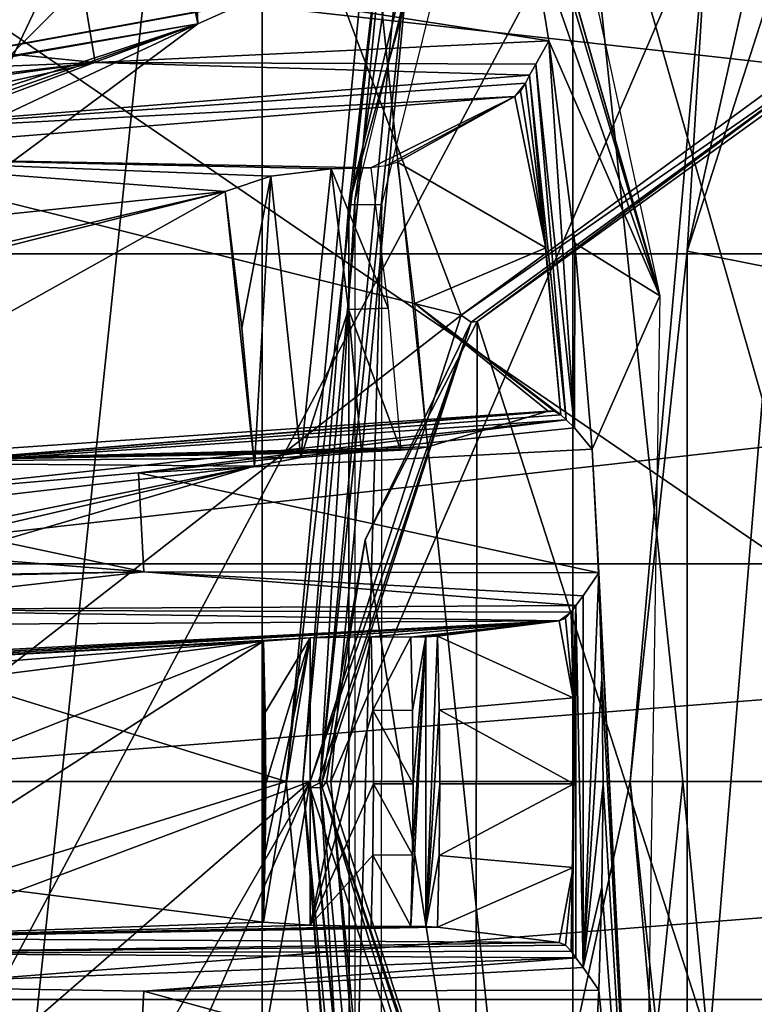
# Model space of a CAD drawing. Header units: millimetres. Extents: x -4274 to 4951, y -4805 to 4805.
# Tile 136 of 225: x -1239 to -401, y -254 to 870. Entities that reach past the tile are written whole.
import ezdxf

# ---------------------------------------------------------------- set-up
doc = ezdxf.new("R2010")
doc.units = ezdxf.units.MM
doc.header["$LTSCALE"] = 41.718519
for name, color, linetype in [('1028', 7, 'CONTINUOUS'), ('1044', 7, 'CONTINUOUS'), ('1049', 7, 'CONTINUOUS'), ('1066', 7, 'CONTINUOUS'), ('1074', 7, 'CONTINUOUS'), ('1098', 7, 'CONTINUOUS'), ('1127', 7, 'CONTINUOUS'), ('1128', 7, 'CONTINUOUS'), ('1163', 7, 'CONTINUOUS'), ('1164', 7, 'CONTINUOUS'), ('1166', 7, 'CONTINUOUS'), ('1167', 7, 'CONTINUOUS'), ('1198', 7, 'CONTINUOUS'), ('1199', 7, 'CONTINUOUS'), ('1201', 7, 'CONTINUOUS'), ('1206', 7, 'CONTINUOUS'), ('1214', 7, 'CONTINUOUS'), ('1242', 7, 'CONTINUOUS'), ('1246', 7, 'CONTINUOUS'), ('1247', 7, 'CONTINUOUS'), ('1249', 7, 'CONTINUOUS'), ('1287', 7, 'CONTINUOUS'), ('1289', 7, 'CONTINUOUS'), ('1292', 7, 'CONTINUOUS'), ('1338', 7, 'CONTINUOUS'), ('1340', 7, 'CONTINUOUS'), ('1401', 7, 'CONTINUOUS'), ('154', 7, 'CONTINUOUS'), ('1595', 7, 'CONTINUOUS'), ('1603', 7, 'CONTINUOUS'), ('1647', 7, 'CONTINUOUS'), ('1648', 7, 'CONTINUOUS'), ('1656', 7, 'CONTINUOUS'), ('37', 7, 'CONTINUOUS'), ('383', 7, 'CONTINUOUS'), ('386', 7, 'CONTINUOUS'), ('438', 7, 'CONTINUOUS'), ('463', 7, 'CONTINUOUS'), ('473', 7, 'CONTINUOUS'), ('500', 7, 'CONTINUOUS'), ('512', 7, 'CONTINUOUS'), ('564', 7, 'CONTINUOUS'), ('629', 7, 'CONTINUOUS'), ('72', 7, 'CONTINUOUS'), ('77', 7, 'CONTINUOUS'), ('80', 7, 'CONTINUOUS'), ('824', 7, 'CONTINUOUS'), ('83', 7, 'CONTINUOUS'), ('880', 7, 'CONTINUOUS'), ('89', 7, 'CONTINUOUS'), ('93', 7, 'CONTINUOUS'), ('94', 7, 'CONTINUOUS')]:
    doc.layers.add(name, color=color, linetype=linetype)

msp = doc.modelspace()

# ---------------------------------------------------------------- linework, layer by layer
at = {"layer": '1028', "linetype": 'Continuous'}
for points in [[(-508.8, 554.5, -5239.4), (-789.8, 1539.1, -4959.2), (-765.2, 1739.3, -4795.4), (-508.8, 554.5, -5239.4)], [(-754.2, 1415.9, -5020.8), (-789.8, 1539.1, -4959.2), (-508.8, 554.5, -5239.4), (-754.2, 1415.9, -5020.8)], [(-701.4, 1202.3, -5112.2), (-754.2, 1415.9, -5020.8), (-508.8, 554.5, -5239.4), (-701.4, 1202.3, -5112.2)], [(-657.4, 980.8, -5188.5), (-701.4, 1202.3, -5112.2), (-508.8, 554.5, -5239.4), (-657.4, 980.8, -5188.5)], [(-1170.9, 929.2, -5354.3), (-657.4, 980.8, -5188.5), (-635.4, 845.5, -5226.6), (-1170.9, 929.2, -5354.3)], [(-635.4, 845.5, -5226.6), (-657.4, 980.8, -5188.5), (-508.8, 554.5, -5239.4), (-635.4, 845.5, -5226.6)], [(-1170.9, 929.2, -5354.3), (-1153.3, 820.9, -5384.8), (-1540.4, 859.6, -5369.7), (-1170.9, 929.2, -5354.3)], [(-1153.3, 820.9, -5384.8), (-1170.9, 929.2, -5354.3), (-635.4, 845.5, -5226.6), (-1153.3, 820.9, -5384.8)], [(-1153.3, 820.9, -5384.8), (-1802.2, 794.2, -5328.9), (-1540.4, 859.6, -5369.7), (-1153.3, 820.9, -5384.8)], [(-605.9, 614.5, -5277.6), (-635.4, 845.5, -5226.6), (-508.8, 554.5, -5239.4), (-605.9, 614.5, -5277.6)], [(-1153.3, 820.9, -5384.8), (-1792, 731.6, -5346.5), (-1802.2, 794.2, -5328.9), (-1153.3, 820.9, -5384.8)], [(-1792, 731.6, -5346.5), (-1153.3, 820.9, -5384.8), (-1526.8, 776.4, -5393.1), (-1792, 731.6, -5346.5)], [(-585.9, 379.5, -5312.4), (-605.9, 614.5, -5277.6), (-508.8, 554.5, -5239.4), (-585.9, 379.5, -5312.4)], [(-529.1, -735.9, -5204.3), (-585.9, 379.5, -5312.4), (-508.8, 554.5, -5239.4), (-529.1, -735.9, -5204.3)], [(-1103.5, 352.5, -5471), (-585.9, 379.5, -5312.4), (-578.4, 238.2, -5325.2), (-1103.5, 352.5, -5471)], [(-578.4, 238.2, -5325.2), (-585.9, 379.5, -5312.4), (-529.1, -735.9, -5204.3), (-578.4, 238.2, -5325.2)], [(-1103.5, 352.5, -5471), (-1097.6, 239.4, -5481.3), (-1478.3, 320.1, -5477.1), (-1103.5, 352.5, -5471)], [(-1097.6, 239.4, -5481.3), (-1103.5, 352.5, -5471), (-578.4, 238.2, -5325.2), (-1097.6, 239.4, -5481.3)], [(-1097.6, 239.4, -5481.3), (-1745.2, 290.7, -5427.7), (-1478.3, 320.1, -5477.1), (-1097.6, 239.4, -5481.3)], [(-1097.6, 239.4, -5481.3), (-1741.7, 225.3, -5433.6), (-1745.2, 290.7, -5427.7), (-1097.6, 239.4, -5481.3)], [(-1741.7, 225.3, -5433.6), (-1097.6, 239.4, -5481.3), (-1473.8, 233.2, -5485), (-1741.7, 225.3, -5433.6)], [(-574.8, 117.8, -5331.5), (-578.4, 238.2, -5325.2), (-529.1, -735.9, -5204.3), (-574.8, 117.8, -5331.5)], [(-573.6, -2.8, -5333.6), (-574.8, 117.8, -5331.5), (-529.1, -735.9, -5204.3), (-573.6, -2.8, -5333.6)], [(-574.9, -120.6, -5331.4), (-573.6, -2.8, -5333.6), (-529.1, -735.9, -5204.3), (-574.9, -120.6, -5331.4)], [(-578.4, -238.2, -5325.2), (-574.9, -120.6, -5331.4), (-529.1, -735.9, -5204.3), (-578.4, -238.2, -5325.2)], [(-1103.5, -352.5, -5471), (-1745.2, -290.7, -5427.7), (-1741.7, -225.2, -5433.6), (-1103.5, -352.5, -5471)], [(-1103.5, -352.5, -5471), (-1741.7, -225.2, -5433.6), (-1473.8, -233.1, -5485), (-1103.5, -352.5, -5471)], [(-1097.6, -239.3, -5481.3), (-1103.5, -352.5, -5471), (-1473.8, -233.1, -5485), (-1097.6, -239.3, -5481.3)], [(-1103.5, -352.5, -5471), (-1097.6, -239.3, -5481.3), (-585.9, -379.6, -5312.4), (-1103.5, -352.5, -5471)], [(-1097.6, -239.3, -5481.3), (-578.4, -238.2, -5325.2), (-585.9, -379.6, -5312.4), (-1097.6, -239.3, -5481.3)], [(-585.9, -379.6, -5312.4), (-578.4, -238.2, -5325.2), (-529.1, -735.9, -5204.3), (-585.9, -379.6, -5312.4)]]:
    msp.add_3dface(points, dxfattribs=at)
at = {"layer": '1044', "linetype": 'Continuous'}
for points in [[(-883.7, 699.3, -4980.8), (-838.5, 700.7, -4964.3), (-818.8, 540.5, -4998.4), (-883.7, 699.3, -4980.8)], [(-883.7, 699.3, -4980.8), (-818.8, 540.5, -4998.4), (-864, 538.8, -5015), (-883.7, 699.3, -4980.8)], [(-818.8, 540.5, -4998.4), (-804.2, 378.2, -5023.7), (-864, 538.8, -5015), (-818.8, 540.5, -4998.4)], [(-804.2, 378.2, -5023.7), (-849.4, 376.1, -5040.3), (-864, 538.8, -5015), (-804.2, 378.2, -5023.7)]]:
    msp.add_3dface(points, dxfattribs=at)
at = {"layer": '1049', "linetype": 'Continuous'}
for points in [[(-838.3, 165.2, -5059.5), (-793, 164.9, -5043.1), (-836.3, 81.4, -5063), (-838.3, 165.2, -5059.5)], [(-793, 164.9, -5043.1), (-791, 81.3, -5046.5), (-836.3, 81.4, -5063), (-793, 164.9, -5043.1)], [(-791, 81.3, -5046.5), (-790.4, -2.4, -5047.6), (-836.3, 81.4, -5063), (-791, 81.3, -5046.5)], [(-836.3, 81.4, -5063), (-790.4, -2.4, -5047.6), (-835.7, -2.4, -5064.1), (-836.3, 81.4, -5063)], [(-835.7, -2.4, -5064.1), (-791.1, -83.7, -5046.4), (-836.4, -83.8, -5062.9), (-835.7, -2.4, -5064.1)], [(-790.4, -2.4, -5047.6), (-791.1, -83.7, -5046.4), (-835.7, -2.4, -5064.1), (-790.4, -2.4, -5047.6)], [(-793, -164.9, -5043.1), (-838.3, -165.2, -5059.5), (-836.4, -83.8, -5062.9), (-793, -164.9, -5043.1)], [(-791.1, -83.7, -5046.4), (-793, -164.9, -5043.1), (-836.4, -83.8, -5062.9), (-791.1, -83.7, -5046.4)]]:
    msp.add_3dface(points, dxfattribs=at)
at = {"layer": '1066', "linetype": 'Continuous'}
for points in [[(-1245.5, 1591, -4522.1), (-1151.3, 1331.7, -4685.3), (-1816.9, 644.5, -3532.5), (-1245.5, 1591, -4522.1)], [(-1151.3, 1331.7, -4685.3), (-1769.2, 548.3, -3615.1), (-1816.9, 644.5, -3532.5), (-1151.3, 1331.7, -4685.3)], [(-1004.8, 673.7, -4939), (-971.5, 360.1, -4996.8), (-1719.3, 273.8, -3701.6), (-1004.8, 673.7, -4939)], [(-985.6, 518, -4972.3), (-971.5, 360.1, -4996.8), (-1004.8, 673.7, -4939), (-985.6, 518, -4972.3)], [(-971.5, 360.1, -4996.8), (-1492.9, 254, -4093.7), (-1719.3, 273.8, -3701.6), (-971.5, 360.1, -4996.8)], [(-1462.2, 246.4, -4146.9), (-1492.9, 254, -4093.7), (-971.5, 360.1, -4996.8), (-1462.2, 246.4, -4146.9)], [(-1433.2, 224.2, -4197), (-1462.2, 246.4, -4146.9), (-971.5, 360.1, -4996.8), (-1433.2, 224.2, -4197)], [(-1433.2, -224.2, -4197), (-971.5, -360.1, -4996.8), (-1462.2, -246.4, -4146.9), (-1433.2, -224.2, -4197)], [(-1462.2, -246.4, -4146.9), (-971.5, -360.1, -4996.8), (-1492.9, -254, -4093.7), (-1462.2, -246.4, -4146.9)], [(-971.5, -360.1, -4996.8), (-1719.3, -274, -3701.5), (-1492.9, -254, -4093.7), (-971.5, -360.1, -4996.8)]]:
    msp.add_3dface(points, dxfattribs=at)
at = {"layer": '1074', "linetype": 'Continuous'}
for points in [[(-1769.2, 548.3, -3615.1), (-1151.3, 1331.7, -4685.3), (-2162.2, 546.4, -3856), (-1769.2, 548.3, -3615.1)], [(-2162.2, 546.4, -3856), (-1151.3, 1331.7, -4685.3), (-2158.4, 574.7, -3906.1), (-2162.2, 546.4, -3856)], [(-2158.4, 574.7, -3906.1), (-1151.3, 1331.7, -4685.3), (-1927.3, 867.8, -4306.5), (-2158.4, 574.7, -3906.1)], [(-1927.3, 867.8, -4306.5), (-1151.3, 1331.7, -4685.3), (-1923.7, 896.3, -4357.3), (-1927.3, 867.8, -4306.5)]]:
    msp.add_3dface(points, dxfattribs=at)
at = {"layer": '1098', "linetype": 'Continuous'}
for points in [[(-1556.5, 890.9, -5305.2), (-2335.9, 642.2, -5012.4), (-916.5, 901, -4924.1), (-1556.5, 890.9, -5305.2)], [(-916.5, 901, -4924.1), (-2335.9, 642.2, -5012.4), (-984.7, 887.9, -4926.3), (-916.5, 901, -4924.1)], [(-984.7, 887.9, -4926.3), (-2335.9, 642.2, -5012.4), (-1035.9, 864.8, -4885.3), (-984.7, 887.9, -4926.3)], [(-2353.5, 632.4, -4992.5), (-1882.3, 585.2, -4536.9), (-1035.9, 864.8, -4885.3), (-2353.5, 632.4, -4992.5)], [(-2345.7, 637.3, -5003.3), (-2353.5, 632.4, -4992.5), (-1035.9, 864.8, -4885.3), (-2345.7, 637.3, -5003.3)], [(-2335.9, 642.2, -5012.4), (-2345.7, 637.3, -5003.3), (-1035.9, 864.8, -4885.3), (-2335.9, 642.2, -5012.4)], [(-1852.2, 559.9, -4436.5), (-2143.9, 343.3, -3931.3), (-1035.9, 864.8, -4885.3), (-1852.2, 559.9, -4436.5)], [(-1035.9, 864.8, -4885.3), (-2143.9, 343.3, -3931.3), (-1727.9, 350.8, -3686.6), (-1035.9, 864.8, -4885.3)], [(-1882.3, 585.2, -4536.9), (-1846.2, 578.3, -4491.5), (-1035.9, 864.8, -4885.3), (-1882.3, 585.2, -4536.9)], [(-1846.2, 578.3, -4491.5), (-1852.2, 559.9, -4436.5), (-1035.9, 864.8, -4885.3), (-1846.2, 578.3, -4491.5)]]:
    msp.add_3dface(points, dxfattribs=at)
at = {"layer": '1127', "linetype": 'Continuous'}
for points in [[(-773.7, 382.2, -5034.5), (-636.2, 422.7, -5272.7), (-1490.6, 364.1, -5419.5), (-773.7, 382.2, -5034.5)], [(-786.9, 379.7, -5023.6), (-773.7, 382.2, -5034.5), (-1490.6, 364.1, -5419.5), (-786.9, 379.7, -5023.6)], [(-804.2, 378.2, -5023.7), (-786.9, 379.7, -5023.6), (-1490.6, 364.1, -5419.5), (-804.2, 378.2, -5023.7)], [(-849.4, 376.1, -5040.3), (-804.2, 378.2, -5023.7), (-1490.6, 364.1, -5419.5), (-849.4, 376.1, -5040.3)], [(-918.6, 370, -5040.8), (-849.4, 376.1, -5040.3), (-1490.6, 364.1, -5419.5), (-918.6, 370, -5040.8)], [(-971.5, 360.1, -4996.8), (-918.6, 370, -5040.8), (-1490.6, 364.1, -5419.5), (-971.5, 360.1, -4996.8)], [(-1433.2, 224.2, -4197), (-971.5, 360.1, -4996.8), (-1490.6, 364.1, -5419.5), (-1433.2, 224.2, -4197)]]:
    msp.add_3dface(points, dxfattribs=at)
at = {"layer": '1128', "linetype": 'Continuous'}
for points in [[(-1035.9, 864.8, -4885.3), (-1066.1, 1013.3, -4832.9), (-1051.5, 1187.6, -4810.7), (-1035.9, 864.8, -4885.3)], [(-984.7, 887.9, -4926.3), (-1035.9, 864.8, -4885.3), (-1051.5, 1187.6, -4810.7), (-984.7, 887.9, -4926.3)]]:
    msp.add_3dface(points, dxfattribs=at)
at = {"layer": '1163', "linetype": 'Continuous'}
for points in [[(-1377.8, -107.4, -4293), (-961, -160.3, -5014.9), (-1480.8, -178.5, -5436.4), (-1377.8, -107.4, -4293)], [(-961, -160.3, -5014.9), (-907.8, -164, -5059.5), (-1480.8, -178.5, -5436.4), (-961, -160.3, -5014.9)], [(-907.8, -164, -5059.5), (-838.3, -165.2, -5059.5), (-1480.8, -178.5, -5436.4), (-907.8, -164, -5059.5)], [(-793, -164.9, -5043.1), (-775.7, -165.2, -5043.1), (-1480.8, -178.5, -5436.4), (-793, -164.9, -5043.1)], [(-838.3, -165.2, -5059.5), (-793, -164.9, -5043.1), (-1480.8, -178.5, -5436.4), (-838.3, -165.2, -5059.5)], [(-775.7, -165.2, -5043.1), (-762.3, -166.1, -5054.2), (-1480.8, -178.5, -5436.4), (-775.7, -165.2, -5043.1)], [(-762.3, -166.1, -5054.2), (-623.6, -183.7, -5294.5), (-1480.8, -178.5, -5436.4), (-762.3, -166.1, -5054.2)]]:
    msp.add_3dface(points, dxfattribs=at)
at = {"layer": '1164', "linetype": 'Continuous'}
for points in [[(-918.6, 370, -5040.8), (-952.7, 690.9, -4981.7), (-883.7, 699.3, -4980.8), (-918.6, 370, -5040.8)], [(-918.6, 370, -5040.8), (-883.7, 699.3, -4980.8), (-864, 538.8, -5015), (-918.6, 370, -5040.8)], [(-985.6, 518, -4972.3), (-1004.8, 673.7, -4939), (-952.7, 690.9, -4981.7), (-985.6, 518, -4972.3)], [(-971.5, 360.1, -4996.8), (-985.6, 518, -4972.3), (-952.7, 690.9, -4981.7), (-971.5, 360.1, -4996.8)], [(-918.6, 370, -5040.8), (-971.5, 360.1, -4996.8), (-952.7, 690.9, -4981.7), (-918.6, 370, -5040.8)], [(-849.4, 376.1, -5040.3), (-918.6, 370, -5040.8), (-864, 538.8, -5015), (-849.4, 376.1, -5040.3)]]:
    msp.add_3dface(points, dxfattribs=at)
at = {"layer": '1166', "linetype": 'Continuous'}
for points in [[(-2394.5, 905.4, -4910.9), (-1101.1, 1157.7, -4772.3), (-1931.4, 806, -4451.7), (-2394.5, 905.4, -4910.9)], [(-1931.4, 806, -4451.7), (-1101.1, 1157.7, -4772.3), (-1894.4, 794.9, -4408), (-1931.4, 806, -4451.7)], [(-1101.1, 1157.7, -4772.3), (-1731.4, 497.8, -3680.5), (-1894.4, 794.9, -4408), (-1101.1, 1157.7, -4772.3)]]:
    msp.add_3dface(points, dxfattribs=at)
at = {"layer": '1167', "linetype": 'Continuous'}
for points in [[(-1480.8, -178.5, -5436.4), (-623.6, -183.7, -5294.5), (-1482.4, -195.9, -5471.6), (-1480.8, -178.5, -5436.4)], [(-623.6, -183.7, -5294.5), (-616.5, -186.7, -5306.8), (-1482.4, -195.9, -5471.6), (-623.6, -183.7, -5294.5)], [(-616.5, -186.7, -5306.8), (-610.1, -193.6, -5317.9), (-1482.4, -195.9, -5471.6), (-616.5, -186.7, -5306.8)], [(-610.1, -193.6, -5317.9), (-604.7, -201.1, -5324.3), (-1482.4, -195.9, -5471.6), (-610.1, -193.6, -5317.9)], [(-604.7, -201.1, -5324.3), (-1473.8, -233.1, -5485), (-1482.4, -195.9, -5471.6), (-604.7, -201.1, -5324.3)], [(-1097.6, -239.3, -5481.3), (-1473.8, -233.1, -5485), (-604.7, -201.1, -5324.3), (-1097.6, -239.3, -5481.3)], [(-596.2, -212.1, -5328.4), (-1097.6, -239.3, -5481.3), (-604.7, -201.1, -5324.3), (-596.2, -212.1, -5328.4)], [(-578.4, -238.2, -5325.2), (-1097.6, -239.3, -5481.3), (-596.2, -212.1, -5328.4), (-578.4, -238.2, -5325.2)]]:
    msp.add_3dface(points, dxfattribs=at)
at = {"layer": '1198', "linetype": 'Continuous'}
for points in [[(-907.8, -164, -5059.5), (-961, -160.3, -5014.9), (-907.8, 164, -5059.5), (-907.8, -164, -5059.5)], [(-907.8, 164, -5059.5), (-961, -160.3, -5014.9), (-959.1, -81.4, -5018.3), (-907.8, 164, -5059.5)], [(-961, 160.3, -5014.9), (-907.8, 164, -5059.5), (-959, 79, -5018.3), (-961, 160.3, -5014.9)], [(-958.4, -2.3, -5019.4), (-907.8, 164, -5059.5), (-959.1, -81.4, -5018.3), (-958.4, -2.3, -5019.4)], [(-959, 79, -5018.3), (-907.8, 164, -5059.5), (-958.4, -2.3, -5019.4), (-959, 79, -5018.3)], [(-907.8, -164, -5059.5), (-907.8, 164, -5059.5), (-838.3, 165.2, -5059.5), (-907.8, -164, -5059.5)], [(-907.8, -164, -5059.5), (-838.3, 165.2, -5059.5), (-836.3, 81.4, -5063), (-907.8, -164, -5059.5)], [(-907.8, -164, -5059.5), (-836.3, 81.4, -5063), (-835.7, -2.4, -5064.1), (-907.8, -164, -5059.5)], [(-907.8, -164, -5059.5), (-835.7, -2.4, -5064.1), (-836.4, -83.8, -5062.9), (-907.8, -164, -5059.5)], [(-838.3, -165.2, -5059.5), (-907.8, -164, -5059.5), (-836.4, -83.8, -5062.9), (-838.3, -165.2, -5059.5)]]:
    msp.add_3dface(points, dxfattribs=at)
at = {"layer": '1199', "linetype": 'Continuous'}
for points in [[(-775.7, -165.2, -5043.1), (-793, -164.9, -5043.1), (-775.7, 165.2, -5043.1), (-775.7, -165.2, -5043.1)], [(-775.7, 165.2, -5043.1), (-793, -164.9, -5043.1), (-791.1, -83.7, -5046.4), (-775.7, 165.2, -5043.1)], [(-793, 164.9, -5043.1), (-775.7, 165.2, -5043.1), (-791, 81.3, -5046.5), (-793, 164.9, -5043.1)], [(-775.7, 165.2, -5043.1), (-791.1, -83.7, -5046.4), (-790.4, -2.4, -5047.6), (-775.7, 165.2, -5043.1)], [(-775.7, 165.2, -5043.1), (-790.4, -2.4, -5047.6), (-791, 81.3, -5046.5), (-775.7, 165.2, -5043.1)], [(-775.7, -165.2, -5043.1), (-762.3, 166.1, -5054.2), (-760.4, 81.9, -5057.7), (-775.7, -165.2, -5043.1)], [(-762.3, 166.1, -5054.2), (-775.7, -165.2, -5043.1), (-775.7, 165.2, -5043.1), (-762.3, 166.1, -5054.2)], [(-775.7, -165.2, -5043.1), (-760.4, 81.9, -5057.7), (-759.7, -2.4, -5058.8), (-775.7, -165.2, -5043.1)], [(-775.7, -165.2, -5043.1), (-759.7, -2.4, -5058.8), (-760.4, -84.3, -5057.6), (-775.7, -165.2, -5043.1)], [(-762.3, -166.1, -5054.2), (-775.7, -165.2, -5043.1), (-760.4, -84.3, -5057.6), (-762.3, -166.1, -5054.2)]]:
    msp.add_3dface(points, dxfattribs=at)
at = {"layer": '1201', "linetype": 'Continuous'}
for points in [[(-1527.7, 713.4, -5355.2), (-674.4, 782, -5206.6), (-838.5, 700.7, -4964.3), (-1527.7, 713.4, -5355.2)], [(-838.5, 700.7, -4964.3), (-674.4, 782, -5206.6), (-821.3, 702.8, -4964.1), (-838.5, 700.7, -4964.3)], [(-674.4, 782, -5206.6), (-808.2, 707.1, -4974.7), (-821.3, 702.8, -4964.1), (-674.4, 782, -5206.6)], [(-1004.8, 673.7, -4939), (-2318.7, 536.5, -5042.1), (-1527.7, 713.4, -5355.2), (-1004.8, 673.7, -4939)], [(-1004.8, 673.7, -4939), (-1527.7, 713.4, -5355.2), (-952.7, 690.9, -4981.7), (-1004.8, 673.7, -4939)], [(-1527.7, 713.4, -5355.2), (-838.5, 700.7, -4964.3), (-883.7, 699.3, -4980.8), (-1527.7, 713.4, -5355.2)], [(-952.7, 690.9, -4981.7), (-1527.7, 713.4, -5355.2), (-883.7, 699.3, -4980.8), (-952.7, 690.9, -4981.7)], [(-2318.7, 536.5, -5042.1), (-1004.8, 673.7, -4939), (-1864.2, 473.8, -4568.2), (-2318.7, 536.5, -5042.1)], [(-1864.2, 473.8, -4568.2), (-1004.8, 673.7, -4939), (-1828.1, 466.9, -4522.9), (-1864.2, 473.8, -4568.2)], [(-1004.8, 673.7, -4939), (-1719.3, 273.8, -3701.6), (-1828.1, 466.9, -4522.9), (-1004.8, 673.7, -4939)]]:
    msp.add_3dface(points, dxfattribs=at)
at = {"layer": '1206', "linetype": 'Continuous'}
for points in [[(-1721.8, 460.5, -3697.2), (-1731.4, 497.8, -3680.5), (-1101.1, 1157.7, -4772.3), (-1721.8, 460.5, -3697.2)], [(-1727.9, 350.8, -3686.6), (-1720.9, 383.7, -3698.7), (-1101.1, 1157.7, -4772.3), (-1727.9, 350.8, -3686.6)], [(-1066.1, 1013.3, -4832.9), (-1727.9, 350.8, -3686.6), (-1101.1, 1157.7, -4772.3), (-1066.1, 1013.3, -4832.9)], [(-1718.5, 419.1, -3702.9), (-1721.8, 460.5, -3697.2), (-1101.1, 1157.7, -4772.3), (-1718.5, 419.1, -3702.9)], [(-1720.9, 383.7, -3698.7), (-1718.5, 419.1, -3702.9), (-1101.1, 1157.7, -4772.3), (-1720.9, 383.7, -3698.7)], [(-1035.9, 864.8, -4885.3), (-1727.9, 350.8, -3686.6), (-1066.1, 1013.3, -4832.9), (-1035.9, 864.8, -4885.3)]]:
    msp.add_3dface(points, dxfattribs=at)
at = {"layer": '1214', "linetype": 'Continuous'}
for points in [[(-961, -160.3, -5014.9), (-1377.8, -107.4, -4293), (-961, 160.3, -5014.9), (-961, -160.3, -5014.9)], [(-961, 160.3, -5014.9), (-1377.8, -107.4, -4293), (-1365.9, 0, -4313.6), (-961, 160.3, -5014.9)], [(-1377.8, 107.4, -4293), (-961, 160.3, -5014.9), (-1365.9, 0, -4313.6), (-1377.8, 107.4, -4293)], [(-961, -160.3, -5014.9), (-961, 160.3, -5014.9), (-959, 79, -5018.3), (-961, -160.3, -5014.9)], [(-961, -160.3, -5014.9), (-959, 79, -5018.3), (-959.1, -81.4, -5018.3), (-961, -160.3, -5014.9)], [(-959, 79, -5018.3), (-958.4, -2.3, -5019.4), (-959.1, -81.4, -5018.3), (-959, 79, -5018.3)]]:
    msp.add_3dface(points, dxfattribs=at)
at = {"layer": '1242', "linetype": 'Continuous'}
for points in [[(-610.1, 193.6, -5317.9), (-607.7, 95.5, -5322.1), (-616.5, 186.7, -5306.8), (-610.1, 193.6, -5317.9)], [(-623.6, 183.7, -5294.5), (-607.7, 95.5, -5322.1), (-762.3, 166.1, -5054.2), (-623.6, 183.7, -5294.5)], [(-616.5, 186.7, -5306.8), (-607.7, 95.5, -5322.1), (-623.6, 183.7, -5294.5), (-616.5, 186.7, -5306.8)], [(-762.3, 166.1, -5054.2), (-607.7, 95.5, -5322.1), (-760.4, 81.9, -5057.7), (-762.3, 166.1, -5054.2)], [(-607.7, 95.5, -5322.1), (-606.9, -2.7, -5323.5), (-760.4, 81.9, -5057.7), (-607.7, 95.5, -5322.1)], [(-760.4, 81.9, -5057.7), (-606.9, -2.7, -5323.5), (-759.7, -2.4, -5058.8), (-760.4, 81.9, -5057.7)], [(-759.7, -2.4, -5058.8), (-606.9, -2.7, -5323.5), (-760.4, -84.3, -5057.6), (-759.7, -2.4, -5058.8)], [(-606.9, -2.7, -5323.5), (-607.7, -98.2, -5322.1), (-760.4, -84.3, -5057.6), (-606.9, -2.7, -5323.5)], [(-607.7, -98.2, -5322.1), (-762.3, -166.1, -5054.2), (-760.4, -84.3, -5057.6), (-607.7, -98.2, -5322.1)], [(-623.6, -183.7, -5294.5), (-762.3, -166.1, -5054.2), (-607.7, -98.2, -5322.1), (-623.6, -183.7, -5294.5)], [(-623.6, -183.7, -5294.5), (-607.7, -98.2, -5322.1), (-616.5, -186.7, -5306.8), (-623.6, -183.7, -5294.5)], [(-607.7, -98.2, -5322.1), (-610.1, -193.6, -5317.9), (-616.5, -186.7, -5306.8), (-607.7, -98.2, -5322.1)]]:
    msp.add_3dface(points, dxfattribs=at)
at = {"layer": '1246', "linetype": 'Continuous'}
for points in [[(-667.7, 787.9, -5218.1), (-638.9, 609.3, -5268), (-674.4, 782, -5206.6), (-667.7, 787.9, -5218.1)], [(-662.2, 797.3, -5227.8), (-638.9, 609.3, -5268), (-667.7, 787.9, -5218.1), (-662.2, 797.3, -5227.8)], [(-674.4, 782, -5206.6), (-638.9, 609.3, -5268), (-808.2, 707.1, -4974.7), (-674.4, 782, -5206.6)], [(-808.2, 707.1, -4974.7), (-638.9, 609.3, -5268), (-788.4, 545.7, -5009.1), (-808.2, 707.1, -4974.7)], [(-638.9, 609.3, -5268), (-621.9, 418.6, -5297.5), (-788.4, 545.7, -5009.1), (-638.9, 609.3, -5268)], [(-636.2, 422.7, -5272.7), (-773.7, 382.2, -5034.5), (-788.4, 545.7, -5009.1), (-636.2, 422.7, -5272.7)], [(-628.9, 422.7, -5285.4), (-636.2, 422.7, -5272.7), (-788.4, 545.7, -5009.1), (-628.9, 422.7, -5285.4)], [(-621.9, 418.6, -5297.5), (-628.9, 422.7, -5285.4), (-788.4, 545.7, -5009.1), (-621.9, 418.6, -5297.5)]]:
    msp.add_3dface(points, dxfattribs=at)
at = {"layer": '1247', "linetype": 'Continuous'}
for points in [[(-1480.8, 178.5, -5436.4), (-623.6, 183.7, -5294.5), (-1832.9, 120.9, -4622.3), (-1480.8, 178.5, -5436.4)], [(-1832.9, 120.9, -4622.3), (-623.6, 183.7, -5294.5), (-1799, 118.8, -4581.6), (-1832.9, 120.9, -4622.3)], [(-1799, 118.8, -4581.6), (-623.6, 183.7, -5294.5), (-1797.8, 115.6, -4530.8), (-1799, 118.8, -4581.6)], [(-1797.8, 115.6, -4530.8), (-623.6, 183.7, -5294.5), (-907.8, 164, -5059.5), (-1797.8, 115.6, -4530.8)], [(-907.8, 164, -5059.5), (-623.6, 183.7, -5294.5), (-838.3, 165.2, -5059.5), (-907.8, 164, -5059.5)], [(-623.6, 183.7, -5294.5), (-793, 164.9, -5043.1), (-838.3, 165.2, -5059.5), (-623.6, 183.7, -5294.5)], [(-793, 164.9, -5043.1), (-623.6, 183.7, -5294.5), (-775.7, 165.2, -5043.1), (-793, 164.9, -5043.1)], [(-623.6, 183.7, -5294.5), (-762.3, 166.1, -5054.2), (-775.7, 165.2, -5043.1), (-623.6, 183.7, -5294.5)], [(-961, 160.3, -5014.9), (-1797.8, 115.6, -4530.8), (-907.8, 164, -5059.5), (-961, 160.3, -5014.9)], [(-1588, 111.5, -4412), (-1797.8, 115.6, -4530.8), (-961, 160.3, -5014.9), (-1588, 111.5, -4412)], [(-1377.8, 107.4, -4293), (-1588, 111.5, -4412), (-961, 160.3, -5014.9), (-1377.8, 107.4, -4293)]]:
    msp.add_3dface(points, dxfattribs=at)
at = {"layer": '1249', "linetype": 'Continuous'}
for points in [[(-1540.4, 859.6, -5369.7), (-1555.8, 887.1, -5344.4), (-690.4, 1009.1, -5175.5), (-1540.4, 859.6, -5369.7)], [(-1170.9, 929.2, -5354.3), (-1540.4, 859.6, -5369.7), (-690.4, 1009.1, -5175.5), (-1170.9, 929.2, -5354.3)]]:
    msp.add_3dface(points, dxfattribs=at)
at = {"layer": '1287', "linetype": 'Continuous'}
for points in [[(-1845.2, -217.4, -4448.6), (-971.5, -360.1, -4996.8), (-1639.2, -220.8, -4322.9), (-1845.2, -217.4, -4448.6)], [(-971.5, -360.1, -4996.8), (-1845.2, -217.4, -4448.6), (-918.6, -370, -5040.8), (-971.5, -360.1, -4996.8)], [(-1810.8, -227.6, -4508.2), (-636.2, -422.7, -5272.7), (-1845.2, -217.4, -4448.6), (-1810.8, -227.6, -4508.2)], [(-1845.2, -217.4, -4448.6), (-636.2, -422.7, -5272.7), (-918.6, -370, -5040.8), (-1845.2, -217.4, -4448.6)], [(-971.5, -360.1, -4996.8), (-1433.2, -224.2, -4197), (-1639.2, -220.8, -4322.9), (-971.5, -360.1, -4996.8)], [(-1839, -237.3, -4611.7), (-636.2, -422.7, -5272.7), (-1803.5, -235, -4565.5), (-1839, -237.3, -4611.7)], [(-1803.5, -235, -4565.5), (-636.2, -422.7, -5272.7), (-1810.8, -227.6, -4508.2), (-1803.5, -235, -4565.5)], [(-1490.6, -364.1, -5419.5), (-636.2, -422.7, -5272.7), (-1839, -237.3, -4611.7), (-1490.6, -364.1, -5419.5)]]:
    msp.add_3dface(points, dxfattribs=at)
at = {"layer": '1289', "linetype": 'Continuous'}
for points in [[(-578.4, 238.2, -5325.2), (-574.8, 117.8, -5331.5), (-596.2, -212.1, -5328.4), (-578.4, 238.2, -5325.2)], [(-578.4, 238.2, -5325.2), (-596.2, -212.1, -5328.4), (-596.2, 212.1, -5328.4), (-578.4, 238.2, -5325.2)], [(-596.2, 212.1, -5328.4), (-596.2, -212.1, -5328.4), (-604.6, 201.1, -5324.3), (-596.2, 212.1, -5328.4)], [(-610.1, -193.6, -5317.9), (-607.7, -98.2, -5322.1), (-604.6, 201.1, -5324.3), (-610.1, -193.6, -5317.9)], [(-604.7, -201.1, -5324.3), (-610.1, -193.6, -5317.9), (-604.6, 201.1, -5324.3), (-604.7, -201.1, -5324.3)], [(-607.7, 95.5, -5322.1), (-610.1, 193.6, -5317.9), (-604.6, 201.1, -5324.3), (-607.7, 95.5, -5322.1)], [(-607.7, -98.2, -5322.1), (-606.9, -2.7, -5323.5), (-604.6, 201.1, -5324.3), (-607.7, -98.2, -5322.1)], [(-606.9, -2.7, -5323.5), (-607.7, 95.5, -5322.1), (-604.6, 201.1, -5324.3), (-606.9, -2.7, -5323.5)], [(-596.2, -212.1, -5328.4), (-604.7, -201.1, -5324.3), (-604.6, 201.1, -5324.3), (-596.2, -212.1, -5328.4)], [(-574.8, 117.8, -5331.5), (-573.6, -2.8, -5333.6), (-596.2, -212.1, -5328.4), (-574.8, 117.8, -5331.5)], [(-573.6, -2.8, -5333.6), (-574.9, -120.6, -5331.4), (-596.2, -212.1, -5328.4), (-573.6, -2.8, -5333.6)], [(-574.9, -120.6, -5331.4), (-578.4, -238.2, -5325.2), (-596.2, -212.1, -5328.4), (-574.9, -120.6, -5331.4)]]:
    msp.add_3dface(points, dxfattribs=at)
at = {"layer": '1292', "linetype": 'Continuous'}
for points in [[(-1490.6, 364.1, -5419.5), (-636.2, 422.7, -5272.7), (-1490.7, 353.3, -5457.3), (-1490.6, 364.1, -5419.5)], [(-636.2, 422.7, -5272.7), (-628.9, 422.7, -5285.4), (-1490.7, 353.3, -5457.3), (-636.2, 422.7, -5272.7)], [(-628.9, 422.7, -5285.4), (-621.9, 418.6, -5297.5), (-1490.7, 353.3, -5457.3), (-628.9, 422.7, -5285.4)], [(-621.9, 418.6, -5297.5), (-615.7, 413, -5305), (-1490.7, 353.3, -5457.3), (-621.9, 418.6, -5297.5)], [(-615.7, 413, -5305), (-1478.3, 320.1, -5477.1), (-1490.7, 353.3, -5457.3), (-615.7, 413, -5305)], [(-1103.5, 352.5, -5471), (-1478.3, 320.1, -5477.1), (-615.7, 413, -5305), (-1103.5, 352.5, -5471)], [(-606.2, 403.7, -5311), (-1103.5, 352.5, -5471), (-615.7, 413, -5305), (-606.2, 403.7, -5311)], [(-585.9, 379.5, -5312.4), (-1103.5, 352.5, -5471), (-606.2, 403.7, -5311), (-585.9, 379.5, -5312.4)]]:
    msp.add_3dface(points, dxfattribs=at)
at = {"layer": '1338', "linetype": 'Continuous'}
for points in [[(-1473.8, 233.2, -5485), (-1097.6, 239.4, -5481.3), (-1482.4, 196, -5471.7), (-1473.8, 233.2, -5485)], [(-1097.6, 239.4, -5481.3), (-604.6, 201.1, -5324.3), (-1482.4, 196, -5471.7), (-1097.6, 239.4, -5481.3)], [(-1097.6, 239.4, -5481.3), (-578.4, 238.2, -5325.2), (-596.2, 212.1, -5328.4), (-1097.6, 239.4, -5481.3)], [(-1097.6, 239.4, -5481.3), (-596.2, 212.1, -5328.4), (-604.6, 201.1, -5324.3), (-1097.6, 239.4, -5481.3)], [(-604.6, 201.1, -5324.3), (-610.1, 193.6, -5317.9), (-1482.4, 196, -5471.7), (-604.6, 201.1, -5324.3)], [(-610.1, 193.6, -5317.9), (-623.6, 183.7, -5294.5), (-1482.4, 196, -5471.7), (-610.1, 193.6, -5317.9)], [(-623.6, 183.7, -5294.5), (-1480.8, 178.5, -5436.4), (-1482.4, 196, -5471.7), (-623.6, 183.7, -5294.5)], [(-610.1, 193.6, -5317.9), (-616.5, 186.7, -5306.8), (-623.6, 183.7, -5294.5), (-610.1, 193.6, -5317.9)]]:
    msp.add_3dface(points, dxfattribs=at)
at = {"layer": '1340', "linetype": 'Continuous'}
for points in [[(-635.4, 845.5, -5226.6), (-606.2, 403.7, -5311), (-650.3, 818.8, -5234.6), (-635.4, 845.5, -5226.6)], [(-635.4, 845.5, -5226.6), (-605.9, 614.5, -5277.6), (-606.2, 403.7, -5311), (-635.4, 845.5, -5226.6)], [(-650.3, 818.8, -5234.6), (-615.7, 413, -5305), (-657.6, 806.3, -5232.6), (-650.3, 818.8, -5234.6)], [(-606.2, 403.7, -5311), (-615.7, 413, -5305), (-650.3, 818.8, -5234.6), (-606.2, 403.7, -5311)], [(-638.9, 609.3, -5268), (-662.2, 797.3, -5227.8), (-657.6, 806.3, -5232.6), (-638.9, 609.3, -5268)], [(-621.9, 418.6, -5297.5), (-638.9, 609.3, -5268), (-657.6, 806.3, -5232.6), (-621.9, 418.6, -5297.5)], [(-615.7, 413, -5305), (-621.9, 418.6, -5297.5), (-657.6, 806.3, -5232.6), (-615.7, 413, -5305)], [(-605.9, 614.5, -5277.6), (-585.9, 379.5, -5312.4), (-606.2, 403.7, -5311), (-605.9, 614.5, -5277.6)]]:
    msp.add_3dface(points, dxfattribs=at)
at = {"layer": '1401', "linetype": 'Continuous'}
for points in [[(-1153.3, 820.9, -5384.8), (-635.4, 845.5, -5226.6), (-650.3, 818.8, -5234.6), (-1153.3, 820.9, -5384.8)], [(-1526.8, 776.4, -5393.1), (-1153.3, 820.9, -5384.8), (-1531.4, 736.6, -5386.8), (-1526.8, 776.4, -5393.1)], [(-1153.3, 820.9, -5384.8), (-657.6, 806.3, -5232.6), (-1531.4, 736.6, -5386.8), (-1153.3, 820.9, -5384.8)], [(-1153.3, 820.9, -5384.8), (-650.3, 818.8, -5234.6), (-657.6, 806.3, -5232.6), (-1153.3, 820.9, -5384.8)], [(-657.6, 806.3, -5232.6), (-662.2, 797.3, -5227.8), (-1531.4, 736.6, -5386.8), (-657.6, 806.3, -5232.6)], [(-662.2, 797.3, -5227.8), (-674.4, 782, -5206.6), (-1531.4, 736.6, -5386.8), (-662.2, 797.3, -5227.8)], [(-662.2, 797.3, -5227.8), (-667.7, 787.9, -5218.1), (-674.4, 782, -5206.6), (-662.2, 797.3, -5227.8)], [(-674.4, 782, -5206.6), (-1527.7, 713.4, -5355.2), (-1531.4, 736.6, -5386.8), (-674.4, 782, -5206.6)]]:
    msp.add_3dface(points, dxfattribs=at)
at = {"layer": '154', "linetype": 'Continuous'}
for points in [[(-1866.9, 1854.2, -11527), (1866.9, 1854.2, -11527), (-1866.9, -1854.2, -11527), (-1866.9, 1854.2, -11527)], [(-1866.9, -1854.2, -11527), (1866.9, 1854.2, -11527), (1866.9, -1854.2, -11527), (-1866.9, -1854.2, -11527)]]:
    msp.add_3dface(points, dxfattribs=at)
at = {"layer": '1595', "linetype": 'Continuous'}
msp.add_3dface([(-551.5, 1896.9, -4521.6), (1864, 1093.2, -3626.1), (-255.7, 682.9, -5055.1), (-551.5, 1896.9, -4521.6)], dxfattribs=at)
at = {"layer": '1603', "linetype": 'Continuous'}
for points in [[(-551.5, 1896.9, -4521.6), (-255.7, 682.9, -5055.1), (-342.4, 1113, -4936.8), (-551.5, 1896.9, -4521.6)], [(-583.6, 1880.2, -4517.7), (-342.4, 1113, -4936.8), (-290.3, 674.5, -5046.7), (-583.6, 1880.2, -4517.7)]]:
    msp.add_3dface(points, dxfattribs=at)
at = {"layer": '1647', "linetype": 'Continuous'}
for points in [[(-3129.9, 678.4, -76.9), (-832, 1093.2, 1043.4), (-2815.4, 1896.4, -600.3), (-3129.9, 678.4, -76.9)], [(-935.3, 0, 1229.8), (-832, 1093.2, 1043.4), (-3129.9, 678.4, -76.9), (-935.3, 0, 1229.8)], [(-3129.4, -682.9, -77.8), (-935.3, 0, 1229.8), (-3129.9, 678.4, -76.9), (-3129.4, -682.9, -77.8)], [(-832, -1093.2, 1043.4), (-935.3, 0, 1229.8), (-3129.4, -682.9, -77.8), (-832, -1093.2, 1043.4)]]:
    msp.add_3dface(points, dxfattribs=at)
at = {"layer": '1648', "linetype": 'Continuous'}
for points in [[(-863.8, 658.9, 1153.1), (-578.3, 1842.7, 637.9), (-812.9, 1090.5, 1046), (-863.8, 658.9, 1153.1)], [(-832, 1093.2, 1043.4), (-935.3, 0, 1229.8), (-812.9, 1090.5, 1046), (-832, 1093.2, 1043.4)], [(-812.9, 1090.5, 1046), (-935.3, 0, 1229.8), (-916, 0, 1232), (-812.9, 1090.5, 1046)], [(-863.8, 658.9, 1153.1), (-812.9, 1090.5, 1046), (-916, 0, 1232), (-863.8, 658.9, 1153.1)], [(-863.4, -662.7, 1152.3), (-863.8, 658.9, 1153.1), (-916, 0, 1232), (-863.4, -662.7, 1152.3)], [(-935.3, 0, 1229.8), (-832, -1093.2, 1043.4), (-916, 0, 1232), (-935.3, 0, 1229.8)], [(-916, 0, 1232), (-832, -1093.2, 1043.4), (-812.9, -1090.5, 1046), (-916, 0, 1232)], [(-863.4, -662.7, 1152.3), (-916, 0, 1232), (-812.9, -1090.5, 1046), (-863.4, -662.7, 1152.3)]]:
    msp.add_3dface(points, dxfattribs=at)
at = {"layer": '1656', "linetype": 'Continuous'}
for points in [[(-863.8, 658.9, 1153.1), (-537.5, 1824.2, 564.4), (-578.3, 1842.7, 637.9), (-863.8, 658.9, 1153.1)], [(-826, 658.2, 1084.8), (-537.5, 1824.2, 564.4), (-863.8, 658.9, 1153.1), (-826, 658.2, 1084.8)], [(-863.4, -662.7, 1152.3), (-826, 658.2, 1084.8), (-863.8, 658.9, 1153.1), (-863.4, -662.7, 1152.3)], [(-826.5, -653.9, 1085.7), (-826, 658.2, 1084.8), (-863.4, -662.7, 1152.3), (-826.5, -653.9, 1085.7)]]:
    msp.add_3dface(points, dxfattribs=at)
at = {"layer": '37', "linetype": 'Continuous'}
for points in [[(-2454.9, 2472.6, -11095.2), (0, 2134, -11095.2), (-2454.9, -2472.6, -11095.2), (-2454.9, 2472.6, -11095.2)], [(-2454.9, -2472.6, -11095.2), (0, 2134, -11095.2), (0, -2134, -11095.2), (-2454.9, -2472.6, -11095.2)]]:
    msp.add_3dface(points, dxfattribs=at)
at = {"layer": '383', "linetype": 'Continuous'}
for points in [[(-1892.3, 1295.4, -8129.8), (-1892.3, -1295.4, -8129.8), (1892.3, 1295.4, -8129.8), (-1892.3, 1295.4, -8129.8)], [(1892.3, 1295.4, -8129.8), (-1892.3, -1295.4, -8129.8), (1892.3, -1295.4, -8129.8), (1892.3, 1295.4, -8129.8)]]:
    msp.add_3dface(points, dxfattribs=at)
at = {"layer": '386', "linetype": 'Continuous'}
for points in [[(1892.3, 1295.4, -8206), (1892.3, -1295.4, -8206), (-1892.3, 1295.4, -8206), (1892.3, 1295.4, -8206)], [(-1892.3, 1295.4, -8206), (1892.3, -1295.4, -8206), (-1892.3, -1295.4, -8206), (-1892.3, 1295.4, -8206)]]:
    msp.add_3dface(points, dxfattribs=at)
at = {"layer": '438', "linetype": 'Continuous'}
for points in [[(-1560.6, 952.1, -6023.3), (-1567.4, 602.4, -6086.9), (1567.4, 602.4, -6086.9), (-1560.6, 952.1, -6023.3)], [(1560.6, 952.5, -6023.3), (-1560.6, 952.1, -6023.3), (1567.4, 602.4, -6086.9), (1560.6, 952.5, -6023.3)], [(-1567.4, 602.4, -6086.9), (-1574, 248.6, -6121.7), (1567.4, 602.4, -6086.9), (-1567.4, 602.4, -6086.9)], [(1567.4, 602.4, -6086.9), (-1574, 248.6, -6121.7), (1574, 248.6, -6121.7), (1567.4, 602.4, -6086.9)], [(-1574, 248.6, -6121.7), (-1576.3, 0, -6128.8), (1574, 248.6, -6121.7), (-1574, 248.6, -6121.7)], [(1574, 248.6, -6121.7), (-1576.3, 0, -6128.8), (1576.3, 0, -6128.8), (1574, 248.6, -6121.7)], [(-1576.3, 0, -6128.8), (-1574, -248.6, -6121.7), (1576.3, 0, -6128.8), (-1576.3, 0, -6128.8)], [(1576.3, 0, -6128.8), (-1574, -248.6, -6121.7), (1574, -248.6, -6121.7), (1576.3, 0, -6128.8)], [(-1574, -248.6, -6121.7), (-1567.4, -602.4, -6086.9), (1574, -248.6, -6121.7), (-1574, -248.6, -6121.7)], [(1574, -248.6, -6121.7), (-1567.4, -602.4, -6086.9), (1567.4, -602.4, -6086.9), (1574, -248.6, -6121.7)]]:
    msp.add_3dface(points, dxfattribs=at)
at = {"layer": '463', "linetype": 'Continuous'}
for points in [[(-962.5, 2181.5, -4453.5), (-1486.9, -2802.3, -3545.3), (-1486.9, 2802.3, -3545.3), (-962.5, 2181.5, -4453.5)], [(-962.5, -2181.5, -4453.5), (-1486.9, -2802.3, -3545.3), (-962.5, 2181.5, -4453.5), (-962.5, -2181.5, -4453.5)], [(-608.1, -1192.5, -5067.4), (-962.5, -2181.5, -4453.5), (-962.5, 2181.5, -4453.5), (-608.1, -1192.5, -5067.4)], [(-608.1, 1192.5, -5067.4), (-608.1, -1192.5, -5067.4), (-962.5, 2181.5, -4453.5), (-608.1, 1192.5, -5067.4)], [(-482.6, 0, -5284.8), (-608.1, -1192.5, -5067.4), (-608.1, 1192.5, -5067.4), (-482.6, 0, -5284.8)]]:
    msp.add_3dface(points, dxfattribs=at)
at = {"layer": '473', "linetype": 'Continuous'}
for points in [[(-482.6, 0, -5284.8), (-608.1, 1192.5, -5067.4), (-267, 0.1, -5155.3), (-482.6, 0, -5284.8)], [(-267, 0.1, -5155.3), (-608.1, 1192.5, -5067.4), (-374, 1119.8, -4962.4), (-267, 0.1, -5155.3)], [(-608.1, -1192.5, -5067.4), (-482.6, 0, -5284.8), (-374, -1119.8, -4962.4), (-608.1, -1192.5, -5067.4)], [(-374, -1119.8, -4962.4), (-482.6, 0, -5284.8), (-267, 0.1, -5155.3), (-374, -1119.8, -4962.4)]]:
    msp.add_3dface(points, dxfattribs=at)
at = {"layer": '500', "linetype": 'Continuous'}
msp.add_3dface([(-591.7, 1886.4, -4518.8), (-296.6, 679.6, -5051.1), (-362.2, 1117, -4947.6), (-591.7, 1886.4, -4518.8)], dxfattribs=at)
at = {"layer": '512', "linetype": 'Continuous'}
for points in [[(-591.7, 1886.4, -4518.8), (-419.7, 1150.3, -4829.1), (-296.6, 679.6, -5051.1), (-591.7, 1886.4, -4518.8)], [(-419.7, 1150.3, -4829.1), (-302.2, 84.1, -5041.1), (-296.6, 679.6, -5051.1), (-419.7, 1150.3, -4829.1)], [(-296.1, -675.1, -5052), (-302.2, -84.1, -5041.1), (-419.7, -1150.3, -4829.1), (-296.1, -675.1, -5052)]]:
    msp.add_3dface(points, dxfattribs=at)
at = {"layer": '564', "linetype": 'Continuous'}
for points in [[(-569.2, 1848.4, 637.2), (-856.8, 662.8, 1156), (-792.6, 1093.9, 1055.7), (-569.2, 1848.4, 637.2)], [(-884.2, 0.1, 1258.2), (-780.2, 1096.6, 1070.4), (-896.4, 0, 1242.9), (-884.2, 0.1, 1258.2)], [(-780.2, 1096.6, 1070.4), (-792.6, 1093.9, 1055.7), (-896.4, 0, 1242.9), (-780.2, 1096.6, 1070.4)], [(-792.6, 1093.9, 1055.7), (-856.8, 662.8, 1156), (-896.4, 0, 1242.9), (-792.6, 1093.9, 1055.7)], [(-856.8, 662.8, 1156), (-856.8, -662.8, 1156), (-896.4, 0, 1242.9), (-856.8, 662.8, 1156)], [(-884.2, 0.1, 1258.2), (-896.4, 0, 1242.9), (-792.6, -1093.9, 1055.7), (-884.2, 0.1, 1258.2)], [(-896.4, 0, 1242.9), (-856.8, -662.8, 1156), (-792.6, -1093.9, 1055.7), (-896.4, 0, 1242.9)], [(-780.2, -1096.6, 1070.4), (-884.2, 0.1, 1258.2), (-792.6, -1093.9, 1055.7), (-780.2, -1096.6, 1070.4)]]:
    msp.add_3dface(points, dxfattribs=at)
at = {"layer": '629', "linetype": 'Continuous'}
for points in [[(-780.2, 1096.6, 1070.4), (-884.2, 0.1, 1258.2), (-453.7, 1001.1, 1293.1), (-780.2, 1096.6, 1070.4)], [(-453.7, 1001.1, 1293.1), (-884.2, 0.1, 1258.2), (-542.8, 0, 1447.4), (-453.7, 1001.1, 1293.1)], [(-884.2, 0.1, 1258.2), (-780.2, -1096.6, 1070.4), (-542.8, 0, 1447.4), (-884.2, 0.1, 1258.2)], [(-542.8, 0, 1447.4), (-780.2, -1096.6, 1070.4), (-453.7, -1001.1, 1293.1), (-542.8, 0, 1447.4)]]:
    msp.add_3dface(points, dxfattribs=at)
at = {"layer": '72', "linetype": 'Continuous'}
for points in [[(-272.5, 846.2, -8758.4), (-717.1, 525.3, -8758.4), (-276.3, -844.9, -8758.4), (-272.5, 846.2, -8758.4)], [(-717.1, 525.3, -8758.4), (-845, 276.1, -8758.4), (-719.1, -522.6, -8758.4), (-717.1, 525.3, -8758.4)], [(-717.1, 525.3, -8758.4), (-719.1, -522.6, -8758.4), (-276.3, -844.9, -8758.4), (-717.1, 525.3, -8758.4)], [(-845, 276.1, -8758.4), (-889, 0, -8758.4), (-719.1, -522.6, -8758.4), (-845, 276.1, -8758.4)]]:
    msp.add_3dface(points, dxfattribs=at)
at = {"layer": '77', "linetype": 'Continuous'}
for points in [[(-894, 0, -8470.2), (-894, -6.8, -8470.2), (-889, 0, -8758.4), (-894, 0, -8470.2)], [(-889, 0, -8758.4), (-894, -6.8, -8470.2), (-719.1, -522.6, -8758.4), (-889, 0, -8758.4)], [(-894, -6.8, -8470.2), (-720.1, -529.9, -8470.2), (-719.1, -522.6, -8758.4), (-894, -6.8, -8470.2)]]:
    msp.add_3dface(points, dxfattribs=at)
at = {"layer": '80', "linetype": 'Continuous'}
for points in [[(-907.9, 0, -8457.8), (-907.9, -6.9, -8457.8), (-894, 0, -8470.2), (-907.9, 0, -8457.8)], [(-898.3, 0, -8461), (-907.9, 0, -8457.8), (-894, 0, -8470.2), (-898.3, 0, -8461)], [(-894, 0, -8470.2), (-907.9, -6.9, -8457.8), (-894, -6.8, -8470.2), (-894, 0, -8470.2)], [(-907.9, -6.9, -8457.8), (-730.1, -539.7, -8457.8), (-894, -6.8, -8470.2), (-907.9, -6.9, -8457.8)], [(-894, -6.8, -8470.2), (-730.1, -539.7, -8457.8), (-720.1, -529.9, -8470.2), (-894, -6.8, -8470.2)]]:
    msp.add_3dface(points, dxfattribs=at)
at = {"layer": '824', "linetype": 'Continuous'}
for points in [[(-229, 1710, 963.3), (-453.7, 1001.1, 1293.1), (-477.4, 605.5, 1393.6), (-229, 1710, 963.3)], [(-453.7, 1001.1, 1293.1), (-542.8, 0, 1447.4), (-477.4, 605.5, 1393.6), (-453.7, 1001.1, 1293.1)], [(-477.4, 605.5, 1393.6), (-542.8, 0, 1447.4), (-477.4, -605.5, 1393.6), (-477.4, 605.5, 1393.6)], [(-542.8, 0, 1447.4), (-453.7, -1001.1, 1293.1), (-477.4, -605.5, 1393.6), (-542.8, 0, 1447.4)]]:
    msp.add_3dface(points, dxfattribs=at)
at = {"layer": '83', "linetype": 'Continuous'}
for points in [[(-907.9, 0, -8457.8), (-1419.9, 0, -8519.2), (-3042.6, -798.4, -8935.7), (-907.9, 0, -8457.8)], [(-2635.2, -1498.5, -8897.6), (-907.9, 0, -8457.8), (-3042.6, -798.4, -8935.7), (-2635.2, -1498.5, -8897.6)], [(-2026.9, -1941.8, -8827.4), (-907.9, 0, -8457.8), (-2635.2, -1498.5, -8897.6), (-2026.9, -1941.8, -8827.4)], [(-1729.7, -1879.4, -8755.3), (-907.9, 0, -8457.8), (-2026.9, -1941.8, -8827.4), (-1729.7, -1879.4, -8755.3)], [(-1226.5, -1796.9, -8660.8), (-907.9, 0, -8457.8), (-1729.7, -1879.4, -8755.3), (-1226.5, -1796.9, -8660.8)], [(-734.5, -1743.9, -8600.5), (-907.9, 0, -8457.8), (-1226.5, -1796.9, -8660.8), (-734.5, -1743.9, -8600.5)], [(-907.9, -6.9, -8457.8), (-907.9, 0, -8457.8), (-734.5, -1743.9, -8600.5), (-907.9, -6.9, -8457.8)], [(-730.1, -539.7, -8457.8), (-907.9, -6.9, -8457.8), (-734.5, -1743.9, -8600.5), (-730.1, -539.7, -8457.8)]]:
    msp.add_3dface(points, dxfattribs=at)
at = {"layer": '880', "linetype": 'Continuous'}
for points in [[(-139.7, 1655.1, 938.7), (-229, 1710, 963.3), (-477.4, 605.5, 1393.6), (-139.7, 1655.1, 938.7)], [(-379.4, 585.9, 1353.9), (-139.7, 1655.1, 938.7), (-477.4, 605.5, 1393.6), (-379.4, 585.9, 1353.9)], [(-379.4, 585.9, 1353.9), (-477.4, 605.5, 1393.6), (-477.4, -605.5, 1393.6), (-379.4, 585.9, 1353.9)], [(-379.4, -585.9, 1353.9), (-379.4, 585.9, 1353.9), (-477.4, -605.5, 1393.6), (-379.4, -585.9, 1353.9)]]:
    msp.add_3dface(points, dxfattribs=at)
at = {"layer": '89', "linetype": 'Continuous'}
for points in [[(-1318.9, 677.5, -8528.7), (-1024.6, 1295.6, -8556.1), (-2991.2, 2121.5, -9129.7), (-1318.9, 677.5, -8528.7)], [(-1024.6, 1295.6, -8556.1), (-284, 862.3, -8457.8), (-564.7, 1731.7, -8586.8), (-1024.6, 1295.6, -8556.1)], [(-284, 862.3, -8457.8), (275.6, 865.1, -8457.8), (-564.7, 1731.7, -8586.8), (-284, 862.3, -8457.8)], [(-564.7, 1731.7, -8586.8), (275.6, 865.1, -8457.8), (-270.1, 1718.3, -8571.6), (-564.7, 1731.7, -8586.8)], [(-1318.9, 677.5, -8528.7), (-735.3, 532.5, -8457.8), (-1024.6, 1295.6, -8556.1), (-1318.9, 677.5, -8528.7)], [(-735.3, 532.5, -8457.8), (-284, 862.3, -8457.8), (-1024.6, 1295.6, -8556.1), (-735.3, 532.5, -8457.8)], [(-1419.9, 0, -8519.2), (-735.3, 532.5, -8457.8), (-1318.9, 677.5, -8528.7), (-1419.9, 0, -8519.2)], [(-907.9, 0, -8457.8), (-735.3, 532.5, -8457.8), (-1419.9, 0, -8519.2), (-907.9, 0, -8457.8)]]:
    msp.add_3dface(points, dxfattribs=at)
at = {"layer": '93', "linetype": 'Continuous'}
for points in [[(-284, 862.3, -8457.8), (-735.3, 532.5, -8457.8), (-278.9, 849.4, -8470.2), (-284, 862.3, -8457.8)], [(-278.9, 849.4, -8470.2), (-735.3, 532.5, -8457.8), (-724.1, 524.4, -8470.2), (-278.9, 849.4, -8470.2)], [(-735.3, 532.5, -8457.8), (-907.9, 0, -8457.8), (-724.1, 524.4, -8470.2), (-735.3, 532.5, -8457.8)], [(-907.9, 0, -8457.8), (-898.3, 0, -8461), (-724.1, 524.4, -8470.2), (-907.9, 0, -8457.8)], [(-898.3, 0, -8461), (-894, 0, -8470.2), (-724.1, 524.4, -8470.2), (-898.3, 0, -8461)]]:
    msp.add_3dface(points, dxfattribs=at)
at = {"layer": '94', "linetype": 'Continuous'}
for points in [[(-278.9, 849.4, -8470.2), (-724.1, 524.4, -8470.2), (-717.1, 525.3, -8758.4), (-278.9, 849.4, -8470.2)], [(-272.5, 846.2, -8758.4), (-278.9, 849.4, -8470.2), (-717.1, 525.3, -8758.4), (-272.5, 846.2, -8758.4)], [(-724.1, 524.4, -8470.2), (-894, 0, -8470.2), (-845, 276.1, -8758.4), (-724.1, 524.4, -8470.2)], [(-717.1, 525.3, -8758.4), (-724.1, 524.4, -8470.2), (-845, 276.1, -8758.4), (-717.1, 525.3, -8758.4)], [(-894, 0, -8470.2), (-889, 0, -8758.4), (-845, 276.1, -8758.4), (-894, 0, -8470.2)]]:
    msp.add_3dface(points, dxfattribs=at)

doc.saveas('drawing.dxf')
